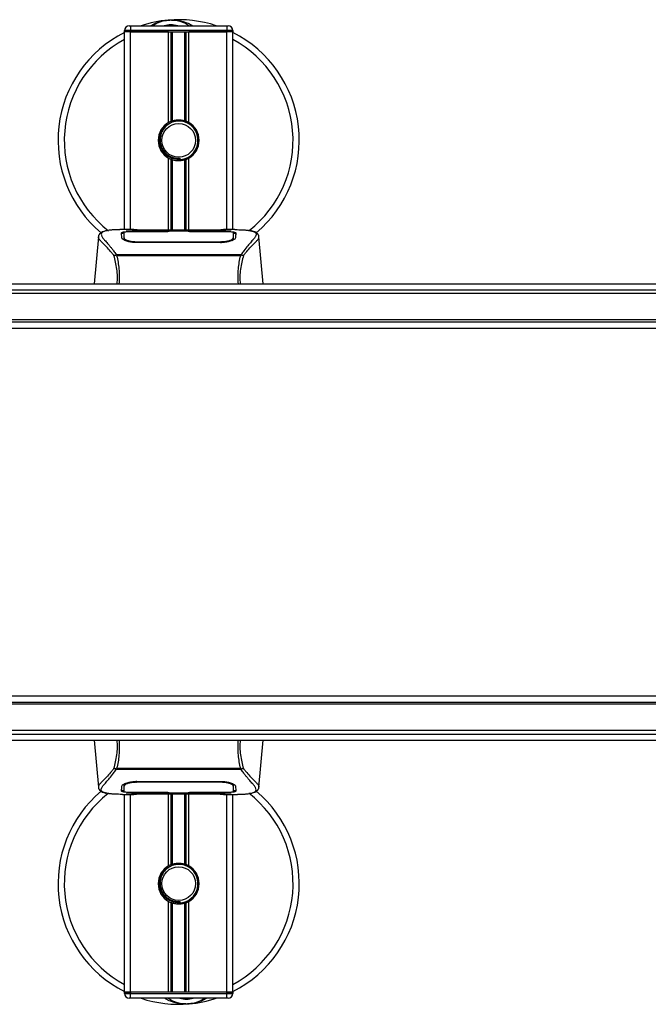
# Model space of a CAD drawing. Header units: millimetres. Extents: x 0 to 420, y 0 to 297.
# Tile 4 of 60: x 115 to 128, y 117 to 138. Entities that reach past the tile are written whole.
import ezdxf

# ---------------------------------------------------------------- set-up
doc = ezdxf.new("R2010")
doc.units = ezdxf.units.MM

msp = doc.modelspace()

# ---------------------------------------------------------------- linework, layer by layer
at = {"color": 7, "linetype": 'Continuous', "lineweight": 25}
for p, q in [((117.20152, 137.52785), (117.07652, 137.52785)), ((117.07652, 137.50285), (117.07652, 137.52785)), ((117.07652, 133.40285), (117.07652, 137.50285)), ((117.20152, 137.50285), (117.07652, 137.50285)), ((117.20152, 137.50285), (117.07652, 137.50285)), ((117.17652, 137.62785), (117.20152, 137.62785)), ((117.20152, 137.62785), (117.20152, 137.52785)), ((117.20152, 137.62785), (119.20152, 137.62785)), ((117.20152, 137.52785), (117.20152, 137.50285)), ((119.20152, 137.52785), (117.20152, 137.52785)), ((117.99402, 137.50285), (117.20152, 137.50285)), ((117.20152, 137.50285), (119.20152, 137.50285)), ((117.20152, 133.40285), (117.20152, 137.50285)), ((117.99402, 135.62375), (117.99402, 137.50285)), ((118.04822, 135.64924), (118.04822, 137.50285)), ((118.07693, 135.65917), (118.07693, 137.50285)), ((118.32612, 135.65917), (118.32612, 137.50285)), ((118.35482, 135.64924), (118.35482, 137.50285)), ((118.40902, 135.62375), (118.40902, 137.50285)), ((119.20152, 137.50285), (118.40902, 137.50285)), ((119.20152, 137.62785), (119.22652, 137.62785)), ((119.20152, 137.62785), (119.20152, 137.52785)), ((119.32652, 137.52785), (119.20152, 137.52785)), ((119.20152, 137.50285), (119.20152, 137.52785)), ((119.32652, 137.50285), (119.20152, 137.50285)), ((119.32652, 137.50285), (119.20152, 137.50285)), ((119.20152, 133.40285), (119.20152, 137.50285)), ((119.32652, 137.52785), (119.32652, 137.50285)), ((119.32652, 133.40285), (119.32652, 137.50285)), ((117.99402, 133.38931), (117.99402, 134.88195)), ((118.04822, 133.38931), (118.04822, 134.85646)), ((118.07693, 133.38931), (118.07693, 134.84652)), ((118.23621, 134.85435), (118.23346, 134.88593)), ((118.32612, 133.38931), (118.32612, 134.84652)), ((118.35482, 133.38931), (118.35482, 134.85646)), ((118.40902, 133.38931), (118.40902, 134.88195)), ((116.5371, 133.25602), (116.45152, 132.27785)), ((116.53699, 133.25405), (116.53798, 133.25594)), ((117.27401, 133.40285), (117.04058, 133.40285)), ((117.06759, 133.25621), (117.06755, 133.24964)), ((118.00148, 133.36295), (117.31828, 133.36304)), ((117.32652, 133.36701), (117.97652, 133.36701)), ((117.32652, 133.36304), (117.32652, 133.36701)), ((118.95177, 133.38931), (117.45127, 133.38931)), ((118.95174, 133.38927), (117.45131, 133.38927)), ((117.97652, 133.3761), (118.42652, 133.3761)), ((117.97652, 133.3761), (117.97652, 133.36701)), ((117.97652, 133.36701), (117.97652, 133.36295)), ((118.00148, 133.36295), (118.00148, 133.37248)), ((118.40148, 133.37248), (118.00148, 133.37248)), ((118.40148, 133.36295), (118.40148, 133.37248)), ((118.40148, 133.37248), (118.40148, 133.36295)), ((118.42652, 133.3761), (118.42652, 133.36701)), ((118.42652, 133.36701), (119.07652, 133.36701)), ((118.42652, 133.36701), (118.42652, 133.36295)), ((119.07652, 133.36304), (119.07652, 133.36701)), ((119.36262, 133.40285), (119.13343, 133.40285)), ((119.27599, 133.39973), (119.26662, 133.39874)), ((119.33305, 133.23129), (119.3339, 133.19725)), ((119.33547, 133.25466), (119.33496, 133.33962)), ((119.33569, 133.21903), (119.33546, 133.25466)), ((119.86605, 133.25405), (119.86507, 133.25594)), ((119.95152, 132.27785), (119.86594, 133.25602)), ((117.32084, 133.1535), (117.32036, 133.13464)), ((119.07652, 133.13422), (117.32652, 133.13422)), ((119.0759, 133.15348), (119.07607, 133.15348)), ((116.89779, 132.87824), (116.90328, 132.89119)), ((116.90328, 132.89119), (119.50041, 132.89119)), ((119.48723, 132.86318), (116.91575, 132.86318)), ((119.50041, 132.89119), (119.50513, 132.87843)), ((106.58198, 132.27785), (197.80607, 132.27785)), ((106.58307, 132.15285), (197.80498, 132.15285)), ((197.80435, 132.08035), (106.5837, 132.08035)), ((103.81152, 131.49135), (200.56152, 131.49135)), ((198.62652, 131.53535), (106.32652, 131.53535)), ((103.81152, 131.36285), (200.56152, 131.36285)), ((103.81152, 123.74285), (200.56152, 123.74285)), ((103.81152, 123.61435), (200.56152, 123.61435)), ((198.62652, 123.57035), (106.32652, 123.57035)), ((197.80435, 123.02535), (106.5837, 123.02535)), ((106.58198, 122.82785), (197.80607, 122.82785)), ((106.58307, 122.95285), (197.80498, 122.95285)), ((116.45152, 122.82785), (116.5371, 121.84968)), ((119.86594, 121.84968), (119.95152, 122.82785)), ((116.90264, 122.2145), (116.89792, 122.22726)), ((119.49976, 122.2145), (116.90264, 122.2145)), ((116.91581, 122.24251), (119.48729, 122.24251)), ((119.50526, 122.22745), (119.49976, 122.2145)), ((116.53699, 121.85164), (116.53798, 121.84975)), ((117.06736, 121.88666), (117.06759, 121.85103)), ((117.06758, 121.85103), (117.06809, 121.76608)), ((117.06999, 121.8744), (117.06915, 121.90844)), ((117.32652, 121.97148), (119.07652, 121.97148)), ((117.32715, 121.95222), (117.32698, 121.95222)), ((119.08221, 121.9522), (119.08268, 121.97106)), ((119.33545, 121.84948), (119.3355, 121.85606)), ((119.86605, 121.85164), (119.86507, 121.84975)), ((117.04042, 121.70285), (117.26961, 121.70285)), ((117.07652, 117.60285), (117.07652, 121.70285)), ((117.12706, 121.70597), (117.13643, 121.70696)), ((117.20152, 117.60285), (117.20152, 121.70285)), ((117.32652, 121.74266), (117.32652, 121.73869)), ((117.97652, 121.73869), (117.32652, 121.73869)), ((117.45127, 121.71639), (118.95177, 121.71639)), ((117.45131, 121.71642), (118.95174, 121.71642)), ((117.97652, 121.73869), (117.97652, 121.74274)), ((117.97652, 121.7296), (117.97652, 121.73869)), ((118.42652, 121.7296), (117.97652, 121.7296)), ((117.99402, 120.22375), (117.99402, 121.71639)), ((118.00156, 121.74275), (118.00156, 121.73321)), ((118.00156, 121.73321), (118.00156, 121.74275)), ((118.00156, 121.73321), (118.40156, 121.73321)), ((118.04822, 120.24924), (118.04822, 121.71639)), ((118.07693, 120.25917), (118.07693, 121.71639)), ((118.32612, 120.25917), (118.32612, 121.71639)), ((118.35482, 120.24924), (118.35482, 121.71639)), ((118.40156, 121.74275), (119.08477, 121.74266)), ((118.40156, 121.74275), (118.40156, 121.73321)), ((118.40902, 120.22375), (118.40902, 121.71639)), ((118.42652, 121.73869), (118.42652, 121.74274)), ((118.42652, 121.7296), (118.42652, 121.73869)), ((119.07652, 121.73869), (118.42652, 121.73869)), ((119.07652, 121.74266), (119.07652, 121.73869)), ((119.12903, 121.70285), (119.36246, 121.70285)), ((119.20152, 117.60285), (119.20152, 121.70285)), ((119.32652, 117.60285), (119.32652, 121.70285)), ((117.99402, 117.60285), (117.99402, 119.48195)), ((118.04822, 117.60285), (118.04822, 119.45646)), ((118.07693, 117.60285), (118.07693, 119.44652)), ((118.23621, 119.45435), (118.23346, 119.48593)), ((118.32612, 117.60285), (118.32612, 119.44652)), ((118.35482, 117.60285), (118.35482, 119.45646)), ((118.40902, 117.60285), (118.40902, 119.48195)), ((117.20152, 117.60285), (117.07652, 117.60285)), ((117.07652, 117.60285), (117.20152, 117.60285)), ((117.07652, 117.57785), (117.07652, 117.60285)), ((117.07652, 117.57785), (117.20152, 117.57785)), ((117.99402, 117.60285), (117.20152, 117.60285)), ((117.20152, 117.60285), (117.20152, 117.57785)), ((119.20152, 117.60285), (117.20152, 117.60285)), ((117.20152, 117.47785), (117.20152, 117.57785)), ((117.20152, 117.57785), (119.20152, 117.57785)), ((119.20152, 117.60285), (118.40902, 117.60285)), ((119.32652, 117.60285), (119.20152, 117.60285)), ((119.20152, 117.60285), (119.32652, 117.60285)), ((119.20152, 117.57785), (119.20152, 117.60285)), ((119.20152, 117.57785), (119.32652, 117.57785)), ((119.20152, 117.47785), (119.20152, 117.57785)), ((119.32652, 117.60285), (119.32652, 117.57785)), ((117.20152, 117.47785), (117.17652, 117.47785)), ((119.20152, 117.47785), (117.20152, 117.47785)), ((119.22652, 117.47785), (119.20152, 117.47785))]:
    msp.add_line(p, q, dxfattribs=at)
at = {"color": 7, "linetype": 'Continuous', "lineweight": 25, "flags": 128}
for points in [[(119.08478, 133.36304), (118.75417, 133.36298), (118.40148, 133.36295)], [(119.08221, 133.1535), (119.07652, 133.15348), (119.07607, 133.15348)], [(117.32084, 121.9522), (117.32653, 121.95221), (117.32698, 121.95222)], [(117.31827, 121.74266), (117.64888, 121.74271), (118.00156, 121.74275)]]:
    msp.add_lwpolyline(points, dxfattribs=at)
at = {"color": 7, "linetype": 'Continuous', "lineweight": 25}
for centre in [(118.20152, 135.25285), (118.20152, 119.85285)]:
    msp.add_circle(centre, 0.35, dxfattribs=at)
for centre, radius, start, end in [((118.20152, 135.25285), 2.5, 94.974241, 108.194872), ((118.04111, 137.09588), 0.65, 54.926098, 125.073902), ((118.20152, 135.25285), 2.5, 71.805128, 94.974241), ((117.17652, 137.52785), 0.1, 90, 180), ((118.04111, 137.09588), 0.55, 75.287788, 104.712212), ((119.22652, 137.52785), 0.1, 0, 90), ((118.20152, 135.25285), 2.5, 116.743684, 229.984768), ((118.20152, 135.25285), 2.37112, 118.324088, 232.137337), ((118.20152, 135.25285), 2.5, 310.046839, 63.256316), ((118.20152, 135.25285), 2.37112, 308.047069, 61.675912), ((118.20152, 135.25285), 0.425, 119.224658, 240.775342), ((118.20152, 135.25285), 0.425, 111.143405, 119.224658), ((118.20152, 135.25285), 0.4, 274.974241, 94.974241), ((118.20152, 135.25285), 0.425, 60.775342, 68.856595), ((118.20152, 135.25285), 0.425, 299.224658, 60.775342), ((118.20152, 135.25285), 0.425, 240.775342, 248.856595), ((118.20152, 135.25285), 0.425, 291.143405, 299.224658), ((118.20152, 119.85285), 2.5, 130.046839, 243.256316), ((118.20152, 119.85285), 2.37112, 128.047069, 241.675912), ((118.20152, 119.85285), 2.5, 296.743684, 49.984768), ((118.20152, 119.85285), 2.37112, 298.324088, 52.137337), ((118.20152, 119.85285), 0.425, 119.224658, 240.775342), ((118.20152, 119.85285), 0.425, 111.143405, 119.224658), ((118.20152, 119.85285), 0.4, 274.974241, 94.974241), ((118.20152, 119.85285), 0.425, 60.775342, 68.856595), ((118.20152, 119.85285), 0.425, 299.224658, 60.775342), ((118.20152, 119.85285), 0.425, 240.775342, 248.856595), ((118.20152, 119.85285), 0.425, 291.143405, 299.224658), ((117.17652, 117.57785), 0.1, 180, 270), ((119.22652, 117.57785), 0.1, 270, 0), ((118.20152, 119.85285), 2.5, 251.805128, 274.974241), ((118.36193, 118.00982), 0.65, 234.926098, 305.073902), ((118.36193, 118.00982), 0.55, 255.287788, 284.712212), ((118.20152, 119.85285), 2.5, 274.974241, 288.194872)]:
    msp.add_arc(centre, radius, start, end, dxfattribs=at)
for points, knots in [([(117.62186, 137.62785), (117.62593, 137.63053), (117.69236, 137.67429), (117.81476, 137.71689), (117.93494, 137.73907), (117.98433, 137.7434), (117.98475, 137.74343)], [0, 0, 0, 0, 0.03729849, 0.60902041, 0.99664446, 1, 1, 1, 1]), ([(117.98475, 137.74343), (117.98518, 137.74347), (117.9966, 137.74447), (118.0081, 137.74403), (118.01918, 137.74359)], [0, 0, 0, 0, 0.03710938, 1, 1, 1, 1]), ([(118.05339, 137.74365), (118.08015, 137.74435), (118.1795, 137.74694), (118.31299, 137.7138), (118.43237, 137.6666), (118.47896, 137.6376), (118.49463, 137.62785)], [0, 0, 0, 0, 0.176401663, 0.65503379, 0.884022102, 1, 1, 1, 1]), ([(118.07693, 135.65917), (118.08873, 135.66247), (118.12883, 135.67369), (118.20235, 135.68091), (118.27617, 135.67302), (118.3132, 135.66275), (118.32612, 135.65917)], [0, 0, 0, 0, 0.15316231, 0.52061175, 0.83276392, 1, 1, 1, 1]), ([(118.23621, 134.85435), (118.18735, 134.8553), (118.0882, 134.85722), (117.95434, 134.92739), (117.86106, 135.02953), (117.81013, 135.14612), (117.79596, 135.26273), (117.81775, 135.39134), (117.88912, 135.51386), (117.97289, 135.59603), (118.03062, 135.61183), (118.03783, 135.6138)], [0, 0, 0, 0, 0.129957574, 0.263727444, 0.392634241, 0.495346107, 0.600795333, 0.704530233, 0.839477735, 0.979978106, 1, 1, 1, 1]), ([(118.16684, 135.65134), (118.1232, 135.64214), (118.03591, 135.62375), (117.92595, 135.54315), (117.84758, 135.43373), (117.81086, 135.30451), (117.81977, 135.172), (117.87149, 135.05101), (117.95999, 134.95481), (118.07449, 134.89514), (118.17026, 134.88057), (118.2227, 134.88502), (118.23346, 134.88593)], [0, 0, 0, 0, 0.11029899, 0.22059797, 0.33089694, 0.4412694, 0.54893858, 0.65628707, 0.76369695, 0.86864917, 0.97304725, 1, 1, 1, 1]), ([(118.04822, 135.64924), (118.04925, 135.64963), (118.05237, 135.65083), (118.05892, 135.65324), (118.06763, 135.65624), (118.07377, 135.6582), (118.0767, 135.65911), (118.07693, 135.65917)], [0, 0, 0, 0, 0.13279182, 0.40328924, 0.68794599, 0.97624213, 1, 1, 1, 1]), ([(118.32612, 135.65917), (118.32762, 135.65871), (118.33175, 135.65743), (118.33922, 135.65496), (118.34785, 135.6519), (118.3525, 135.65013), (118.35482, 135.64924)], [0, 0, 0, 0, 0.15557258, 0.42978375, 0.7145238, 1, 1, 1, 1]), ([(118.07693, 134.84652), (118.07629, 134.84672), (118.07308, 134.84771), (118.06667, 134.84978), (118.05802, 134.85277), (118.05183, 134.85507), (118.04893, 134.85619), (118.04822, 134.85646)], [0, 0, 0, 0, 0.067688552, 0.33799524, 0.61961326, 0.907963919, 1, 1, 1, 1]), ([(118.32612, 134.84652), (118.30091, 134.84016), (118.24966, 134.82721), (118.16451, 134.82687), (118.10745, 134.83744), (118.08063, 134.84542), (118.07693, 134.84652)], [0, 0, 0, 0, 0.31763159, 0.64587204, 0.9510876, 1, 1, 1, 1]), ([(118.35482, 134.85646), (118.35439, 134.85629), (118.35196, 134.85536), (118.34651, 134.85331), (118.33803, 134.85033), (118.33093, 134.84801), (118.32715, 134.84684), (118.32612, 134.84652)], [0, 0, 0, 0, 0.05704611, 0.3223495, 0.60367528, 0.89214027, 1, 1, 1, 1]), ([(116.85878, 132.86521), (116.84384, 132.88506), (116.79859, 132.94517), (116.72405, 133.02793), (116.64626, 133.10646), (116.58692, 133.16506), (116.54446, 133.21633), (116.5397, 133.24035), (116.53699, 133.25405)], [0, 0, 0, 0, 0.08424716, 0.25508672, 0.42672547, 0.59796341, 0.77060237, 1, 1, 1, 1]), ([(116.70019, 133.37919), (116.69004, 133.37727), (116.66416, 133.37237), (116.63455, 133.36231), (116.61022, 133.35126), (116.59542, 133.34238), (116.58506, 133.33461), (116.57783, 133.3282), (116.57264, 133.32313), (116.5692, 133.31969), (116.56685, 133.31743), (116.56579, 133.31645), (116.56521, 133.31593), (116.56475, 133.31553), (116.56444, 133.31526), (116.56414, 133.315), (116.56374, 133.31466), (116.56325, 133.31426), (116.56247, 133.31363), (116.56166, 133.313), (116.56064, 133.31221), (116.5592, 133.31098), (116.55852, 133.31044), (116.55667, 133.30789), (116.55609, 133.30705), (116.55567, 133.30642), (116.55523, 133.30575), (116.55459, 133.30475), (116.55328, 133.30265), (116.55164, 133.29988), (116.54612, 133.28995), (116.5404, 133.27646), (116.53833, 133.26368), (116.53713, 133.25628)], [0, 0, 0, 0, 0.13346194, 0.34016958, 0.46160951, 0.55730778, 0.62992241, 0.68217732, 0.71692903, 0.7371149, 0.74272174, 0.74460414, 0.7459796, 0.74651976, 0.74699289, 0.74743167, 0.74787155, 0.74886374, 0.75011647, 0.75397334, 0.75908593, 0.76862625, 0.78821087, 0.79094759, 0.79197558, 0.79286909, 0.79373558, 0.79468443, 0.7971036, 0.8047367, 0.8162438, 0.89371675, 1, 1, 1, 1]), ([(116.71701, 133.38157), (116.70721, 133.37956), (116.68629, 133.37526), (116.64879, 133.36353), (116.61165, 133.34413), (116.59197, 133.31073), (116.60105, 133.27411), (116.62267, 133.2399), (116.64195, 133.21473), (116.6668, 133.18533), (116.69617, 133.15235), (116.73085, 133.1138), (116.76924, 133.06953), (116.81099, 133.01802), (116.85613, 132.96001), (116.88679, 132.91526), (116.90328, 132.89119)], [0, 0, 0, 0, 0.06157012, 0.13151171, 0.27071941, 0.40337504, 0.53510625, 0.58328098, 0.63315897, 0.68442904, 0.73675836, 0.78384784, 0.83893216, 0.89157329, 0.94168727, 1, 1, 1, 1]), ([(117.04058, 133.4028), (117.03796, 133.40282), (117.02822, 133.40288), (117.00931, 133.40278), (116.98618, 133.40262), (116.96321, 133.40229), (116.94042, 133.40181), (116.91651, 133.40111), (116.89054, 133.40007), (116.85894, 133.39841), (116.82535, 133.39602), (116.79058, 133.39273), (116.75715, 133.38862), (116.73243, 133.38506), (116.71946, 133.38213), (116.71701, 133.38157)], [0, 0, 0, 0, 0.02762691, 0.10239616, 0.17945658, 0.24994161, 0.31702439, 0.38965422, 0.46782264, 0.55148696, 0.67182448, 0.76737343, 0.86398611, 0.97427426, 1, 1, 1, 1]), ([(117.01881, 133.33906), (117.02211, 133.34275), (117.02872, 133.35013), (117.08172, 133.35833), (117.15992, 133.36392), (117.24657, 133.36663), (117.30379, 133.3669), (117.32652, 133.36701)], [0, 0, 0, 0, 0.21521677, 0.43046232, 0.64509935, 0.85904026, 1, 1, 1, 1]), ([(117.02152, 133.23541), (117.02094, 133.25775), (117.02005, 133.29131), (117.01928, 133.32105), (117.01897, 133.33305), (117.01881, 133.33906)], [0, 0, 0, 0, 0.49858361, 0.74918971, 1, 1, 1, 1]), ([(117.0532, 133.32736), (117.04283, 133.32544), (117.02195, 133.32158), (117.02001, 133.31647), (117.01903, 133.3139)], [0, 0, 0, 0, 0.49631334, 1, 1, 1, 1]), ([(117.32652, 133.13422), (117.29406, 133.13556), (117.2292, 133.13825), (117.14182, 133.1578), (117.07204, 133.18397), (117.02918, 133.21166), (117.02386, 133.22818), (117.02152, 133.23541)], [0, 0, 0, 0, 0.1991311, 0.39793157, 0.60588955, 0.82737965, 1, 1, 1, 1]), ([(117.06754, 133.24964), (117.06748, 133.23858), (117.06736, 133.21957), (117.06713, 133.19929), (117.06704, 133.1908)], [0, 0, 0, 0, 0.581641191, 1, 1, 1, 1]), ([(117.06811, 133.33962), (117.06811, 133.33939), (117.06795, 133.31159), (117.06776, 133.28378), (117.06757, 133.25621)], [0, 0, 0, 0, 0.00827271, 1, 1, 1, 1]), ([(117.06811, 133.33955), (117.06795, 133.31309), (117.06778, 133.28531), (117.0676, 133.25753), (117.06759, 133.25621)], [0, 0, 0, 0, 0.952640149, 1, 1, 1, 1]), ([(117.31828, 133.36304), (117.29026, 133.36283), (117.23424, 133.36241), (117.15953, 133.35896), (117.10297, 133.35347), (117.07247, 133.34673), (117.06937, 133.34163), (117.06811, 133.33955)], [0, 0, 0, 0, 0.21287602, 0.42573624, 0.63903454, 0.85331242, 1, 1, 1, 1]), ([(117.06999, 133.23129), (117.06997, 133.23264), (117.06954, 133.25747), (117.06899, 133.28864), (117.06845, 133.31949), (117.06822, 133.33313), (117.06811, 133.33937), (117.06811, 133.33955)], [0, 0, 0, 0, 0.025466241, 0.471362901, 0.731787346, 0.992464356, 1, 1, 1, 1]), ([(117.06895, 133.18954), (117.06906, 133.19435), (117.06941, 133.20827), (117.06976, 133.22219), (117.06999, 133.23129)], [0, 0, 0, 0, 0.3458763, 1, 1, 1, 1]), ([(117.06999, 133.23129), (117.07288, 133.22376), (117.07865, 133.20868), (117.12255, 133.18517), (117.18693, 133.16589), (117.25711, 133.15513), (117.30299, 133.15395), (117.32084, 133.1535)], [0, 0, 0, 0, 0.21773223, 0.43557879, 0.65075483, 0.86407246, 1, 1, 1, 1]), ([(117.45131, 133.38927), (117.43438, 133.3893), (117.37975, 133.3894), (117.29025, 133.39052), (117.19893, 133.39284), (117.1368, 133.39552), (117.1076, 133.398), (117.12057, 133.39915), (117.12706, 133.39973)], [0, 0, 0, 0, 0.082154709, 0.265139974, 0.448671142, 0.632499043, 0.816300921, 1, 1, 1, 1]), ([(117.15733, 133.39481), (117.14848, 133.39525), (117.13425, 133.39595), (117.12517, 133.39696), (117.12607, 133.39679), (117.1263, 133.39675)], [0, 0, 0, 0, 0.55060159, 0.88501525, 1, 1, 1, 1]), ([(117.12706, 133.39973), (117.18112, 133.40117), (117.27095, 133.40357), (117.40819, 133.40183), (117.499, 133.39874), (117.55199, 133.39397), (117.56259, 133.39302)], [0, 0, 0, 0, 0.30152184, 0.50104725, 0.90023015, 1, 1, 1, 1]), ([(117.14621, 133.39545), (117.14596, 133.39559), (117.14294, 133.3973), (117.13644, 133.39904), (117.13018, 133.3995), (117.12706, 133.39973)], [0, 0, 0, 0, 0.044433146, 0.522216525, 1, 1, 1, 1]), ([(117.45131, 133.38932), (117.42932, 133.38936), (117.3833, 133.38945), (117.31606, 133.39025), (117.25278, 133.39148), (117.20033, 133.393), (117.16793, 133.39419), (117.15823, 133.39476), (117.15733, 133.39481)], [0, 0, 0, 0, 0.18189708, 0.38061319, 0.58093849, 0.78035725, 0.97967552, 1, 1, 1, 1]), ([(117.58134, 133.38931), (117.57833, 133.39038), (117.57227, 133.39256), (117.56583, 133.39287), (117.56259, 133.39302)], [0, 0, 0, 0, 0.495247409, 1, 1, 1, 1]), ([(118.84046, 133.39302), (118.83721, 133.39286), (118.83078, 133.39256), (118.82471, 133.39038), (118.82171, 133.38931)], [0, 0, 0, 0, 0.50476564, 1, 1, 1, 1]), ([(118.84046, 133.39302), (118.87383, 133.39562), (118.92928, 133.39993), (119.05376, 133.40276), (119.16611, 133.40429), (119.25766, 133.40049), (119.27599, 133.39973)], [0, 0, 0, 0, 0.30143784, 0.50095323, 0.90014009, 1, 1, 1, 1]), ([(119.26479, 133.39595), (119.25662, 133.3954), (119.23599, 133.39402), (119.16459, 133.39171), (119.06518, 133.38969), (118.98954, 133.38941), (118.95174, 133.38927)], [0, 0, 0, 0, 0.17981299, 0.45378319, 0.72700373, 1, 1, 1, 1]), ([(119.07652, 133.36701), (119.11104, 133.36677), (119.18008, 133.36628), (119.27214, 133.36233), (119.3417, 133.35588), (119.37901, 133.34781), (119.38273, 133.34158), (119.38424, 133.33906)], [0, 0, 0, 0, 0.21341182, 0.42681727, 0.64048529, 0.85457431, 1, 1, 1, 1]), ([(119.38152, 133.23541), (119.37765, 133.22584), (119.3699, 133.20672), (119.31334, 133.17568), (119.23103, 133.1493), (119.14578, 133.13574), (119.09342, 133.13459), (119.07652, 133.13422)], [0, 0, 0, 0, 0.2254673, 0.45085364, 0.67736923, 0.89591171, 1, 1, 1, 1]), ([(119.08221, 133.1535), (119.11026, 133.15457), (119.16637, 133.15672), (119.24118, 133.17216), (119.29774, 133.19292), (119.32834, 133.21395), (119.33168, 133.22626), (119.33305, 133.23129)], [0, 0, 0, 0, 0.2128654, 0.42572184, 0.63872248, 0.85234986, 1, 1, 1, 1]), ([(119.33494, 133.33955), (119.33221, 133.34258), (119.32676, 133.34864), (119.2834, 133.35556), (119.21953, 133.36037), (119.14919, 133.36272), (119.10295, 133.36295), (119.08478, 133.36304)], [0, 0, 0, 0, 0.21612272, 0.43228358, 0.64748247, 0.86145988, 1, 1, 1, 1]), ([(119.27599, 133.39973), (119.27969, 133.39948), (119.29144, 133.39868), (119.29146, 133.3974), (119.27023, 133.39625), (119.26479, 133.39595)], [0, 0, 0, 0, 0.25540478, 0.808946, 1, 1, 1, 1]), ([(119.27769, 133.39691), (119.2777, 133.39691), (119.27845, 133.39704), (119.27501, 133.39651), (119.26846, 133.3961), (119.26479, 133.39587)], [0, 0, 0, 0, 0.00626083, 0.44327513, 1, 1, 1, 1]), ([(119.33494, 133.33955), (119.33493, 133.33937), (119.33475, 133.32874), (119.33441, 133.30911), (119.33378, 133.27291), (119.33333, 133.24763), (119.33308, 133.23264), (119.33305, 133.23129)], [0, 0, 0, 0, 0.0075194, 0.45666513, 0.71535566, 0.97452521, 1, 1, 1, 1]), ([(119.33546, 133.25466), (119.33545, 133.25593), (119.33536, 133.27001), (119.33518, 133.29831), (119.33502, 133.32533), (119.33494, 133.33955)], [0, 0, 0, 0, 0.04480435, 0.49764008, 1, 1, 1, 1]), ([(119.33599, 133.19155), (119.3359, 133.19968), (119.33567, 133.21973), (119.33556, 133.23844), (119.3355, 133.24956)], [0, 0, 0, 0, 0.40550496, 1, 1, 1, 1]), ([(119.38402, 133.3139), (119.3824, 133.31774), (119.38023, 133.3229), (119.35586, 133.32647), (119.34959, 133.32739)], [0, 0, 0, 0, 0.74296977, 1, 1, 1, 1]), ([(119.36262, 133.40281), (119.3675, 133.40282), (119.39538, 133.40289), (119.45472, 133.40233), (119.51901, 133.40004), (119.5667, 133.39682), (119.59077, 133.3948), (119.61341, 133.39254), (119.63302, 133.39025), (119.65232, 133.38765), (119.66943, 133.38489), (119.68245, 133.38259), (119.68889, 133.38119), (119.68969, 133.38101)], [0, 0, 0, 0, 0.04881498, 0.27892257, 0.54515535, 0.62717383, 0.69834333, 0.75858144, 0.82840444, 0.87364995, 0.93389274, 0.99178224, 1, 1, 1, 1]), ([(119.38424, 133.33906), (119.38408, 133.33308), (119.38369, 133.31812), (119.38288, 133.28719), (119.38198, 133.25269), (119.38152, 133.23541)], [0, 0, 0, 0, 0.249392, 0.62414375, 1, 1, 1, 1]), ([(119.68969, 133.38101), (119.69435, 133.38004), (119.70425, 133.37796), (119.71832, 133.37439), (119.73182, 133.37046), (119.75422, 133.36284), (119.78048, 133.35008), (119.80288, 133.32791), (119.80898, 133.29974), (119.79683, 133.26297), (119.76304, 133.21568), (119.70843, 133.15403), (119.63445, 133.07143), (119.56954, 132.99054), (119.52445, 132.92747), (119.50824, 132.90302), (119.50041, 132.89119)], [0, 0, 0, 0, 0.02969414, 0.06305591, 0.09492768, 0.12531521, 0.23205808, 0.32960303, 0.43327649, 0.53202469, 0.63076786, 0.73507022, 0.83793216, 0.94137578, 0.97165063, 1, 1, 1, 1]), ([(119.54427, 132.86523), (119.55921, 132.88507), (119.60446, 132.94518), (119.679, 133.02793), (119.75678, 133.10646), (119.81613, 133.16506), (119.85859, 133.21633), (119.86334, 133.24035), (119.86605, 133.25405)], [0, 0, 0, 0, 0.0842305, 0.25507317, 0.42671503, 0.59795609, 0.7705982, 1, 1, 1, 1]), ([(119.86592, 133.25628), (119.86472, 133.26368), (119.86264, 133.27646), (119.85692, 133.28995), (119.8514, 133.29989), (119.84977, 133.30265), (119.84846, 133.30475), (119.84781, 133.30575), (119.84737, 133.30642), (119.84695, 133.30705), (119.84638, 133.30789), (119.84453, 133.31044), (119.8438, 133.31102), (119.84213, 133.31243), (119.84093, 133.31334), (119.83979, 133.31426), (119.83931, 133.31465), (119.83891, 133.31499), (119.83861, 133.31525), (119.8383, 133.31552), (119.83784, 133.31592), (119.83708, 133.31661), (119.83611, 133.31751), (119.83376, 133.31976), (119.83043, 133.32311), (119.82522, 133.32819), (119.818, 133.3346), (119.80763, 133.34237), (119.79284, 133.35125), (119.7685, 133.36229), (119.74058, 133.3719), (119.7166, 133.37648), (119.70832, 133.37806)], [0, 0, 0, 0, 0.10895151, 0.18836403, 0.20015725, 0.20797863, 0.21045693, 0.21142904, 0.21231706, 0.21323322, 0.21428764, 0.21709508, 0.23718398, 0.24934952, 0.25616294, 0.25744907, 0.25846748, 0.25891857, 0.25936812, 0.25985246, 0.2604052, 0.2618126, 0.26492315, 0.26948017, 0.29015729, 0.32576371, 0.37931044, 0.4537257, 0.55180182, 0.67626306, 0.8881219, 1, 1, 1, 1]), ([(117.06288, 133.20964), (117.06401, 133.20129), (117.06531, 133.19167), (117.08378, 133.18193), (117.08622, 133.18064)], [0, 0, 0, 0, 0.86801111, 1, 1, 1, 1]), ([(117.32084, 133.1535), (117.32274, 133.15349), (117.52282, 133.1529), (118.10784, 133.1536), (118.69096, 133.15353), (119.0759, 133.15348)], [0, 0, 0, 0, 0.00323915, 0.34201142, 1, 1, 1, 1]), ([(119.08294, 133.12462), (119.08293, 133.12484), (119.08269, 133.13447), (119.08245, 133.1441), (119.08221, 133.1535)], [0, 0, 0, 0, 0.02342788, 1, 1, 1, 1]), ([(119.30895, 133.17644), (119.31716, 133.18118), (119.33676, 133.19251), (119.33892, 133.20334), (119.34017, 133.20964)], [0, 0, 0, 0, 0.41900897, 1, 1, 1, 1]), ([(116.92696, 132.27785), (116.92997, 132.32966), (116.93598, 132.43301), (116.92277, 132.58451), (116.89686, 132.72984), (116.87153, 132.82003), (116.85882, 132.86529)], [0, 0, 0, 0, 0.25144081, 0.50156728, 0.74986348, 1, 1, 1, 1]), ([(116.85883, 132.86529), (116.86218, 132.86719), (116.86894, 132.87104), (116.88212, 132.87579), (116.8922, 132.87782), (116.8975, 132.87839), (116.8978, 132.87842)], [0, 0, 0, 0, 0.32361461, 0.65359013, 0.98086966, 1, 1, 1, 1]), ([(116.91576, 132.86318), (116.91564, 132.86327), (116.9091, 132.86796), (116.90339, 132.87315), (116.89779, 132.87824)], [0, 0, 0, 0, 0.01890165, 1, 1, 1, 1]), ([(116.91575, 132.86318), (116.92607, 132.81891), (116.94665, 132.73055), (116.96508, 132.58654), (116.97293, 132.43504), (116.96639, 132.33031), (116.96312, 132.27785)], [0, 0, 0, 0, 0.24242241, 0.48382845, 0.74145736, 1, 1, 1, 1]), ([(119.43994, 132.27785), (119.4366, 132.33012), (119.42992, 132.43457), (119.43715, 132.58645), (119.45549, 132.73072), (119.4767, 132.81925), (119.48723, 132.86318)], [0, 0, 0, 0, 0.25759359, 0.51473288, 0.75915094, 1, 1, 1, 1]), ([(119.54423, 132.8653), (119.53177, 132.82018), (119.50675, 132.72958), (119.48082, 132.58421), (119.46723, 132.4326), (119.47313, 132.3295), (119.47608, 132.27785)], [0, 0, 0, 0, 0.24872742, 0.49949886, 0.74927865, 1, 1, 1, 1]), ([(119.5053, 132.87829), (119.49954, 132.87332), (119.49366, 132.86826), (119.48735, 132.86328), (119.48723, 132.86318)], [0, 0, 0, 0, 0.98124308, 1, 1, 1, 1]), ([(119.50521, 132.87843), (119.50552, 132.87839), (119.51084, 132.87783), (119.52093, 132.8758), (119.53411, 132.87105), (119.54088, 132.8672), (119.54423, 132.8653)], [0, 0, 0, 0, 0.0200108, 0.34699568, 0.67667396, 1, 1, 1, 1]), ([(116.85882, 122.2404), (116.87128, 122.28551), (116.8963, 122.37612), (116.92222, 122.52148), (116.93582, 122.6731), (116.92992, 122.7762), (116.92696, 122.82785)], [0, 0, 0, 0, 0.24872742, 0.49949886, 0.74927865, 1, 1, 1, 1]), ([(116.96311, 122.82785), (116.96645, 122.77558), (116.97313, 122.67113), (116.9659, 122.51925), (116.94756, 122.37498), (116.92634, 122.28645), (116.91581, 122.24251)], [0, 0, 0, 0, 0.25759359, 0.51473288, 0.75915094, 1, 1, 1, 1]), ([(119.48729, 122.24252), (119.47698, 122.28679), (119.4564, 122.37515), (119.43797, 122.51916), (119.43012, 122.67065), (119.43666, 122.77539), (119.43993, 122.82785)], [0, 0, 0, 0, 0.24242241, 0.48382845, 0.74145736, 1, 1, 1, 1]), ([(119.47609, 122.82785), (119.47308, 122.77604), (119.46707, 122.67268), (119.48028, 122.52119), (119.50619, 122.37586), (119.53151, 122.28567), (119.54422, 122.24041)], [0, 0, 0, 0, 0.25144081, 0.50156728, 0.74986348, 1, 1, 1, 1]), ([(116.85877, 122.24047), (116.84383, 122.22062), (116.79859, 122.16052), (116.72405, 122.07777), (116.64626, 121.99923), (116.58692, 121.94064), (116.54446, 121.88936), (116.5397, 121.86535), (116.53699, 121.85164)], [0, 0, 0, 0, 0.0842305, 0.25507317, 0.42671503, 0.59795609, 0.7705982, 1, 1, 1, 1]), ([(116.71335, 121.72468), (116.70869, 121.72566), (116.6988, 121.72774), (116.68473, 121.73131), (116.67123, 121.73524), (116.64882, 121.74286), (116.62257, 121.75561), (116.60017, 121.77779), (116.59407, 121.80596), (116.60621, 121.84272), (116.64001, 121.89002), (116.69461, 121.95166), (116.7686, 122.03426), (116.83351, 122.11515), (116.8786, 122.17823), (116.8948, 122.20268), (116.90264, 122.2145)], [0, 0, 0, 0, 0.02969414, 0.063055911, 0.094927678, 0.125315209, 0.232058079, 0.329603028, 0.433276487, 0.532024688, 0.630767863, 0.735070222, 0.83793216, 0.941375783, 0.971650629, 1, 1, 1, 1]), ([(116.89783, 122.22727), (116.89753, 122.2273), (116.89221, 122.22786), (116.88212, 122.2299), (116.86894, 122.23465), (116.86217, 122.23849), (116.85882, 122.2404)], [0, 0, 0, 0, 0.0200108, 0.34699568, 0.67667396, 1, 1, 1, 1]), ([(116.89774, 122.22741), (116.90351, 122.23237), (116.90938, 122.23743), (116.91569, 122.24242), (116.91581, 122.24251)], [0, 0, 0, 0, 0.98124308, 1, 1, 1, 1]), ([(119.48729, 122.24252), (119.48741, 122.24243), (119.49395, 122.23774), (119.49966, 122.23255), (119.50526, 122.22745)], [0, 0, 0, 0, 0.01890165, 1, 1, 1, 1]), ([(119.68604, 121.72413), (119.69583, 121.72614), (119.71675, 121.73043), (119.75426, 121.74216), (119.79139, 121.76157), (119.81108, 121.79497), (119.80199, 121.83158), (119.78038, 121.8658), (119.7611, 121.89096), (119.73625, 121.92037), (119.70688, 121.95335), (119.6722, 121.99189), (119.6338, 122.03617), (119.59206, 122.08768), (119.54692, 122.14569), (119.51625, 122.19044), (119.49976, 122.2145)], [0, 0, 0, 0, 0.06157012, 0.13151171, 0.27071941, 0.40337504, 0.53510625, 0.58328098, 0.63315897, 0.68442904, 0.73675836, 0.78384784, 0.83893216, 0.89157329, 0.94168727, 1, 1, 1, 1]), ([(119.54422, 122.24041), (119.54087, 122.23851), (119.5341, 122.23466), (119.52092, 122.22991), (119.51085, 122.22787), (119.50554, 122.22731), (119.50525, 122.22728)], [0, 0, 0, 0, 0.32361461, 0.65359013, 0.98086966, 1, 1, 1, 1]), ([(119.54426, 122.24048), (119.55921, 122.22063), (119.60445, 122.16052), (119.679, 122.07777), (119.75678, 121.99923), (119.81613, 121.94064), (119.85859, 121.88936), (119.86334, 121.86535), (119.86605, 121.85164)], [0, 0, 0, 0, 0.08424716, 0.25508672, 0.42672547, 0.59796341, 0.77060237, 1, 1, 1, 1]), ([(116.53713, 121.84941), (116.53833, 121.84202), (116.5404, 121.82923), (116.54612, 121.81575), (116.55164, 121.80581), (116.55328, 121.80305), (116.55459, 121.80094), (116.55523, 121.79995), (116.55567, 121.79927), (116.55609, 121.79865), (116.55667, 121.79781), (116.55852, 121.79525), (116.55925, 121.79468), (116.56092, 121.79326), (116.56212, 121.79236), (116.56325, 121.79144), (116.56373, 121.79104), (116.56414, 121.7907), (116.56444, 121.79044), (116.56475, 121.79017), (116.5652, 121.78977), (116.56596, 121.78909), (116.56694, 121.78818), (116.56928, 121.78594), (116.57262, 121.78258), (116.57783, 121.7775), (116.58505, 121.7711), (116.59541, 121.76332), (116.6102, 121.75445), (116.63454, 121.74341), (116.66247, 121.7338), (116.68644, 121.72922), (116.69473, 121.72764)], [0, 0, 0, 0, 0.10895151, 0.18836403, 0.20015725, 0.20797863, 0.21045693, 0.21142904, 0.21231706, 0.21323322, 0.21428764, 0.21709508, 0.23718398, 0.24934952, 0.25616294, 0.25744907, 0.25846748, 0.25891857, 0.25936812, 0.25985246, 0.2604052, 0.2618126, 0.26492315, 0.26948017, 0.29015729, 0.32576371, 0.37931044, 0.4537257, 0.55180182, 0.67626306, 0.8881219, 1, 1, 1, 1]), ([(117.01881, 121.76664), (117.01897, 121.77262), (117.01936, 121.78757), (117.02016, 121.81851), (117.02107, 121.85301), (117.02152, 121.87029)], [0, 0, 0, 0, 0.249392, 0.62414375, 1, 1, 1, 1]), ([(117.01903, 121.7918), (117.02064, 121.78796), (117.02282, 121.7828), (117.04719, 121.77922), (117.05346, 121.7783)], [0, 0, 0, 0, 0.74296977, 1, 1, 1, 1]), ([(117.02152, 121.87029), (117.0254, 121.87985), (117.03314, 121.89898), (117.08971, 121.93002), (117.17202, 121.95639), (117.25726, 121.96996), (117.30963, 121.97111), (117.32652, 121.97148)], [0, 0, 0, 0, 0.2254673, 0.45085364, 0.67736923, 0.89591171, 1, 1, 1, 1]), ([(117.0941, 121.92926), (117.08589, 121.92451), (117.06629, 121.91319), (117.06413, 121.90236), (117.06288, 121.89606)], [0, 0, 0, 0, 0.41900897, 1, 1, 1, 1]), ([(117.06706, 121.91415), (117.06715, 121.90602), (117.06738, 121.88596), (117.06748, 121.86726), (117.06755, 121.85614)], [0, 0, 0, 0, 0.40550496, 1, 1, 1, 1]), ([(117.06759, 121.85103), (117.0676, 121.84977), (117.06769, 121.83569), (117.06786, 121.80739), (117.06802, 121.78036), (117.06811, 121.76615)], [0, 0, 0, 0, 0.04480435, 0.49764008, 1, 1, 1, 1]), ([(117.06811, 121.76615), (117.06811, 121.76632), (117.0683, 121.77696), (117.06864, 121.79659), (117.06927, 121.83278), (117.06971, 121.85806), (117.06997, 121.87306), (117.06999, 121.8744)], [0, 0, 0, 0, 0.0075194, 0.45666513, 0.71535566, 0.97452521, 1, 1, 1, 1]), ([(117.32084, 121.9522), (117.29278, 121.95112), (117.23667, 121.94898), (117.16187, 121.93354), (117.10531, 121.91278), (117.07471, 121.89175), (117.07136, 121.87944), (117.06999, 121.8744)], [0, 0, 0, 0, 0.2128654, 0.42572184, 0.63872248, 0.85234986, 1, 1, 1, 1]), ([(117.32011, 121.98108), (117.32011, 121.98085), (117.32035, 121.97123), (117.3206, 121.9616), (117.32084, 121.9522)], [0, 0, 0, 0, 0.02342788, 1, 1, 1, 1]), ([(119.08221, 121.9522), (119.08031, 121.9522), (118.88023, 121.95279), (118.29521, 121.9521), (117.71209, 121.95217), (117.32715, 121.95222)], [0, 0, 0, 0, 0.00323915, 0.34201142, 1, 1, 1, 1]), ([(119.07652, 121.97148), (119.10898, 121.97014), (119.17384, 121.96745), (119.26123, 121.9479), (119.331, 121.92173), (119.37387, 121.89403), (119.37919, 121.87752), (119.38152, 121.87029)], [0, 0, 0, 0, 0.1991311, 0.39793157, 0.60588955, 0.82737965, 1, 1, 1, 1]), ([(119.33305, 121.8744), (119.33017, 121.88194), (119.32439, 121.89702), (119.28049, 121.92053), (119.21612, 121.93981), (119.14594, 121.95057), (119.10006, 121.95174), (119.08221, 121.9522)], [0, 0, 0, 0, 0.21773223, 0.43557879, 0.65075483, 0.86407246, 1, 1, 1, 1]), ([(119.34017, 121.89606), (119.33904, 121.90441), (119.33774, 121.91403), (119.31926, 121.92377), (119.31683, 121.92506)], [0, 0, 0, 0, 0.86801111, 1, 1, 1, 1]), ([(119.3341, 121.91616), (119.33398, 121.91134), (119.33364, 121.89743), (119.33328, 121.88351), (119.33305, 121.8744)], [0, 0, 0, 0, 0.3458763, 1, 1, 1, 1]), ([(119.33305, 121.8744), (119.33308, 121.87306), (119.3335, 121.84823), (119.33406, 121.81706), (119.33459, 121.78621), (119.33483, 121.77257), (119.33493, 121.76632), (119.33494, 121.76615)], [0, 0, 0, 0, 0.025466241, 0.471362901, 0.731787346, 0.992464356, 1, 1, 1, 1]), ([(119.33494, 121.76608), (119.33494, 121.76631), (119.3351, 121.79411), (119.33529, 121.82191), (119.33548, 121.84949)], [0, 0, 0, 0, 0.00827271, 1, 1, 1, 1]), ([(119.33494, 121.76615), (119.3351, 121.79261), (119.33526, 121.82039), (119.33544, 121.84817), (119.33545, 121.84948)], [0, 0, 0, 0, 0.952640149, 1, 1, 1, 1]), ([(119.3355, 121.85606), (119.33557, 121.86712), (119.33568, 121.88612), (119.33591, 121.90641), (119.33601, 121.91489)], [0, 0, 0, 0, 0.58164119, 1, 1, 1, 1]), ([(119.34985, 121.77833), (119.36021, 121.78025), (119.3811, 121.78412), (119.38304, 121.78922), (119.38402, 121.7918)], [0, 0, 0, 0, 0.49631334, 1, 1, 1, 1]), ([(119.38152, 121.87029), (119.38211, 121.84795), (119.38299, 121.81439), (119.38377, 121.78465), (119.38408, 121.77264), (119.38424, 121.76664)], [0, 0, 0, 0, 0.49858361, 0.74918971, 1, 1, 1, 1]), ([(119.70285, 121.72651), (119.71301, 121.72843), (119.73889, 121.73332), (119.7685, 121.74339), (119.79282, 121.75444), (119.80762, 121.76332), (119.81799, 121.77109), (119.82522, 121.7775), (119.83041, 121.78257), (119.83384, 121.78601), (119.8362, 121.78827), (119.83726, 121.78924), (119.83784, 121.78977), (119.8383, 121.79017), (119.83861, 121.79044), (119.83891, 121.7907), (119.83931, 121.79104), (119.83979, 121.79144), (119.84058, 121.79207), (119.84139, 121.7927), (119.84241, 121.79349), (119.84384, 121.79472), (119.84453, 121.79525), (119.84638, 121.79781), (119.84695, 121.79865), (119.84737, 121.79927), (119.84782, 121.79995), (119.84846, 121.80094), (119.84977, 121.80305), (119.8514, 121.80581), (119.85692, 121.81575), (119.86264, 121.82924), (119.86472, 121.84202), (119.86592, 121.84941)], [0, 0, 0, 0, 0.13346194, 0.34016958, 0.46160951, 0.55730778, 0.62992241, 0.68217732, 0.71692903, 0.7371149, 0.74272174, 0.74460414, 0.7459796, 0.74651976, 0.74699289, 0.74743167, 0.74787155, 0.74886374, 0.75011647, 0.75397334, 0.75908593, 0.76862625, 0.78821087, 0.79094759, 0.79197558, 0.79286909, 0.79373558, 0.79468443, 0.7971036, 0.8047367, 0.8162438, 0.89371675, 1, 1, 1, 1]), ([(117.04042, 121.70289), (117.03554, 121.70288), (117.00766, 121.7028), (116.94833, 121.70337), (116.88403, 121.70565), (116.83635, 121.70887), (116.81227, 121.7109), (116.78964, 121.71316), (116.77002, 121.71545), (116.75072, 121.71805), (116.73362, 121.72081), (116.72059, 121.7231), (116.71415, 121.72451), (116.71335, 121.72468)], [0, 0, 0, 0, 0.04881498, 0.278922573, 0.545155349, 0.62717383, 0.698343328, 0.75858144, 0.828404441, 0.873649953, 0.933892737, 0.99178224, 1, 1, 1, 1]), ([(117.32652, 121.73869), (117.292, 121.73893), (117.22296, 121.73941), (117.13091, 121.74337), (117.06134, 121.74981), (117.02404, 121.75789), (117.02032, 121.76412), (117.01881, 121.76664)], [0, 0, 0, 0, 0.21341182, 0.42681727, 0.64048529, 0.85457431, 1, 1, 1, 1]), ([(117.06811, 121.76615), (117.07083, 121.76312), (117.07629, 121.75706), (117.11965, 121.75014), (117.18352, 121.74533), (117.25386, 121.74297), (117.3001, 121.74275), (117.31827, 121.74266)], [0, 0, 0, 0, 0.21612272, 0.43228358, 0.64748247, 0.86145988, 1, 1, 1, 1]), ([(117.12706, 121.70597), (117.12335, 121.70622), (117.11161, 121.70701), (117.11159, 121.70829), (117.13281, 121.70945), (117.13826, 121.70974)], [0, 0, 0, 0, 0.25540478, 0.808946, 1, 1, 1, 1]), ([(117.12535, 121.70879), (117.12534, 121.70879), (117.12459, 121.70865), (117.12803, 121.70918), (117.13458, 121.70959), (117.13826, 121.70982)], [0, 0, 0, 0, 0.00626083, 0.44327513, 1, 1, 1, 1]), ([(117.56259, 121.71268), (117.52922, 121.71008), (117.47376, 121.70576), (117.34929, 121.70294), (117.23694, 121.70141), (117.14538, 121.70521), (117.12706, 121.70597)], [0, 0, 0, 0, 0.301437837, 0.500953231, 0.900140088, 1, 1, 1, 1]), ([(117.13826, 121.70974), (117.14643, 121.71029), (117.16705, 121.71168), (117.23845, 121.71398), (117.33786, 121.716), (117.4135, 121.71628), (117.45131, 121.71642)], [0, 0, 0, 0, 0.17981299, 0.45378319, 0.72700373, 1, 1, 1, 1]), ([(117.56259, 121.71268), (117.56584, 121.71283), (117.57227, 121.71314), (117.57834, 121.71531), (117.58134, 121.71639)], [0, 0, 0, 0, 0.50476564, 1, 1, 1, 1]), ([(118.82171, 121.71639), (118.82471, 121.71531), (118.83078, 121.71314), (118.83721, 121.71283), (118.84046, 121.71268)], [0, 0, 0, 0, 0.49524741, 1, 1, 1, 1]), ([(119.27599, 121.70597), (119.22193, 121.70452), (119.13209, 121.70212), (118.99486, 121.70386), (118.90405, 121.70696), (118.85106, 121.71172), (118.84046, 121.71268)], [0, 0, 0, 0, 0.30152184, 0.50104725, 0.90023015, 1, 1, 1, 1]), ([(118.95174, 121.71642), (118.96867, 121.71639), (119.0233, 121.7163), (119.1128, 121.71517), (119.20412, 121.71285), (119.26625, 121.71018), (119.29545, 121.7077), (119.28247, 121.70655), (119.27599, 121.70597)], [0, 0, 0, 0, 0.082154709, 0.265139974, 0.448671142, 0.632499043, 0.816300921, 1, 1, 1, 1]), ([(118.95174, 121.71638), (118.97373, 121.71634), (119.01975, 121.71625), (119.08699, 121.71545), (119.15027, 121.71421), (119.20272, 121.71269), (119.23512, 121.7115), (119.24482, 121.71094), (119.24571, 121.71088)], [0, 0, 0, 0, 0.181897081, 0.380613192, 0.580938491, 0.78035725, 0.979675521, 1, 1, 1, 1]), ([(119.38424, 121.76664), (119.38093, 121.76295), (119.37432, 121.75557), (119.32132, 121.74736), (119.24312, 121.74178), (119.15648, 121.73907), (119.09925, 121.7388), (119.07652, 121.73869)], [0, 0, 0, 0, 0.21521677, 0.43046232, 0.64509935, 0.85904026, 1, 1, 1, 1]), ([(119.08477, 121.74266), (119.11278, 121.74287), (119.16881, 121.74328), (119.24352, 121.74673), (119.30007, 121.75223), (119.33058, 121.75896), (119.33368, 121.76407), (119.33494, 121.76615)], [0, 0, 0, 0, 0.21287602, 0.42573624, 0.63903454, 0.85331242, 1, 1, 1, 1]), ([(119.24571, 121.71088), (119.25457, 121.71045), (119.2688, 121.70975), (119.27788, 121.70874), (119.27698, 121.70891), (119.27675, 121.70895)], [0, 0, 0, 0, 0.55060159, 0.88501525, 1, 1, 1, 1]), ([(119.25683, 121.71025), (119.25709, 121.7101), (119.26011, 121.7084), (119.26661, 121.70666), (119.27286, 121.7062), (119.27599, 121.70597)], [0, 0, 0, 0, 0.044433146, 0.522216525, 1, 1, 1, 1]), ([(119.36246, 121.70289), (119.36509, 121.70288), (119.37483, 121.70282), (119.39374, 121.70292), (119.41687, 121.70308), (119.43983, 121.70341), (119.46263, 121.70389), (119.48654, 121.70459), (119.51251, 121.70563), (119.54411, 121.70728), (119.57769, 121.70968), (119.61246, 121.71297), (119.6459, 121.71708), (119.67062, 121.72064), (119.68358, 121.72357), (119.68604, 121.72413)], [0, 0, 0, 0, 0.02762691, 0.10239616, 0.17945658, 0.24994161, 0.31702439, 0.38965422, 0.46782264, 0.55148696, 0.67182448, 0.76737343, 0.86398611, 0.97427426, 1, 1, 1, 1]), ([(118.23621, 119.45435), (118.18735, 119.4553), (118.0882, 119.45722), (117.95434, 119.52739), (117.86106, 119.62953), (117.81013, 119.74612), (117.79596, 119.86273), (117.81775, 119.99134), (117.88912, 120.11386), (117.97289, 120.19603), (118.03062, 120.21183), (118.03783, 120.2138)], [0, 0, 0, 0, 0.129957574, 0.263727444, 0.392634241, 0.495346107, 0.600795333, 0.704530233, 0.839477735, 0.979978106, 1, 1, 1, 1]), ([(118.16684, 120.25134), (118.1232, 120.24214), (118.03591, 120.22375), (117.92595, 120.14315), (117.84758, 120.03373), (117.81086, 119.90451), (117.81977, 119.772), (117.87149, 119.65101), (117.95999, 119.55481), (118.07449, 119.49514), (118.17026, 119.48057), (118.2227, 119.48502), (118.23346, 119.48593)], [0, 0, 0, 0, 0.11029899, 0.22059797, 0.33089694, 0.4412694, 0.54893858, 0.65628707, 0.76369695, 0.86864917, 0.97304725, 1, 1, 1, 1]), ([(118.04822, 120.24924), (118.04925, 120.24963), (118.05237, 120.25083), (118.05892, 120.25324), (118.06763, 120.25624), (118.07377, 120.2582), (118.0767, 120.25911), (118.07693, 120.25917)], [0, 0, 0, 0, 0.13279182, 0.40328924, 0.68794599, 0.97624213, 1, 1, 1, 1]), ([(118.07693, 120.25917), (118.08873, 120.26247), (118.12883, 120.27369), (118.20235, 120.28091), (118.27617, 120.27302), (118.3132, 120.26275), (118.32612, 120.25917)], [0, 0, 0, 0, 0.15316231, 0.52061175, 0.83276392, 1, 1, 1, 1]), ([(118.32612, 120.25917), (118.32762, 120.25871), (118.33175, 120.25743), (118.33922, 120.25496), (118.34785, 120.2519), (118.3525, 120.25013), (118.35482, 120.24924)], [0, 0, 0, 0, 0.15557258, 0.42978375, 0.7145238, 1, 1, 1, 1]), ([(118.07693, 119.44652), (118.07629, 119.44672), (118.07308, 119.44771), (118.06667, 119.44978), (118.05802, 119.45277), (118.05183, 119.45507), (118.04893, 119.45619), (118.04822, 119.45646)], [0, 0, 0, 0, 0.067688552, 0.33799524, 0.61961326, 0.907963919, 1, 1, 1, 1]), ([(118.32612, 119.44652), (118.30091, 119.44016), (118.24966, 119.42721), (118.16451, 119.42687), (118.10745, 119.43744), (118.08063, 119.44542), (118.07693, 119.44652)], [0, 0, 0, 0, 0.31763159, 0.64587204, 0.9510876, 1, 1, 1, 1]), ([(118.35482, 119.45646), (118.35439, 119.45629), (118.35196, 119.45536), (118.34651, 119.45331), (118.33803, 119.45033), (118.33093, 119.44801), (118.32715, 119.44684), (118.32612, 119.44652)], [0, 0, 0, 0, 0.05704611, 0.3223495, 0.60367528, 0.89214027, 1, 1, 1, 1]), ([(118.34965, 117.36205), (118.3229, 117.36135), (118.22355, 117.35876), (118.08971, 117.39197), (117.97035, 117.43926), (117.92374, 117.46827), (117.90836, 117.47785)], [0, 0, 0, 0, 0.17638047, 0.65495508, 0.88614908, 1, 1, 1, 1]), ([(118.41829, 117.36226), (118.41787, 117.36223), (118.40645, 117.36122), (118.39494, 117.36167), (118.38387, 117.3621)], [0, 0, 0, 0, 0.03710938, 1, 1, 1, 1]), ([(118.78118, 117.47785), (118.77711, 117.47517), (118.71069, 117.4314), (118.58829, 117.38881), (118.46811, 117.36662), (118.41872, 117.3623), (118.41829, 117.36226)], [0, 0, 0, 0, 0.03729849, 0.60902041, 0.99664446, 1, 1, 1, 1])]:
    msp.add_open_spline(points, degree=3, knots=knots, dxfattribs=at)

doc.saveas('drawing.dxf')
